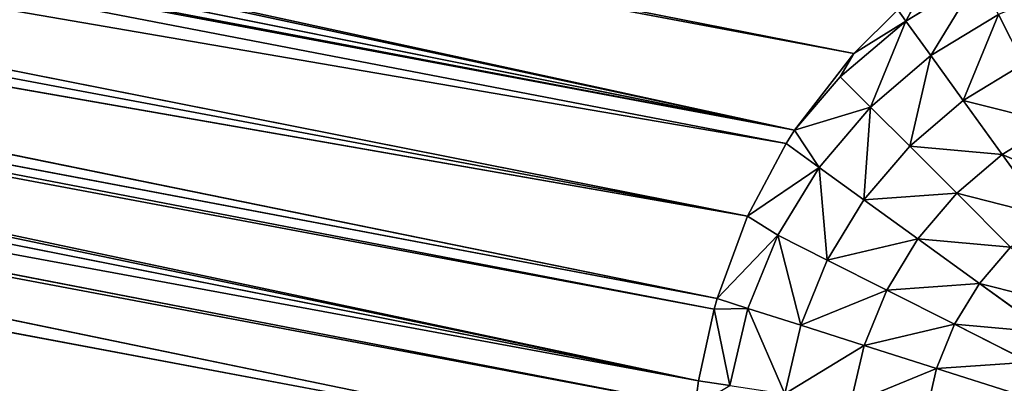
# Model space of a CAD drawing. Extents: x 0 to 700, y 0 to 509.
# Tile 88 of 243: x 51.36 to 59.74, y 310.74 to 313.83. Entities that reach past the tile are written whole.
import ezdxf

# ---------------------------------------------------------------- set-up
doc = ezdxf.new("R2010")
doc.units = 0
doc.header["$LTSCALE"] = 25.4
doc.layers.get('0').update_dxf_attribs({"linetype": 'CONTINUOUS'})

# ---------------------------------------------------------------- blocks, each defined once
blk = doc.blocks.new('5902539864168_-_S_STL')
at = {"color": 0}
for p, q in [((57.1052, 44.9228, 198.5065), (31.3739, 100.1408, 193.5314)), ((57.1052, 44.9228, 198.5065), (31.3739, 100.1408, 193.5314)), ((57.1347, 44.9178, 198.2916), (31.3739, 100.1408, 193.5314)), ((57.1347, 44.9178, 198.2916), (31.3739, 100.1408, 193.5314)), ((57.1347, 44.9178, 198.2916), (31.4339, 100.1425, 193.1831)), ((57.1347, 44.9178, 198.2916), (31.4339, 100.1425, 193.1831)), ((57.0706, 44.9468, 198.9646), (31.3462, 100.1131, 194.1381)), ((57.0706, 44.9468, 198.9646), (31.3462, 100.1131, 194.1381)), ((57.0706, 44.9468, 198.9646), (31.3602, 100.1376, 193.6567)), ((57.0706, 44.9468, 198.9646), (31.3602, 100.1376, 193.6567)), ((57.1052, 44.9228, 198.5065), (31.3602, 100.1376, 193.6567)), ((57.1052, 44.9228, 198.5065), (31.3602, 100.1376, 193.6567)), ((31.4963, 100.1372, 192.9382), (57.1347, 44.9178, 198.2916)), ((31.4963, 100.1372, 192.9382), (57.1347, 44.9178, 198.2916)), ((31.5234, 100.1339, 192.8489), (57.2669, 44.9259, 197.6795)), ((31.5234, 100.1339, 192.8489), (57.2669, 44.9259, 197.6795)), ((31.5234, 100.1339, 192.8489), (57.1347, 44.9178, 198.2916)), ((31.5234, 100.1339, 192.8489), (57.1347, 44.9178, 198.2916)), ((31.5661, 100.1278, 192.7217), (57.2922, 44.9299, 197.5909)), ((31.5661, 100.1278, 192.7217), (57.2922, 44.9299, 197.5909)), ((31.5661, 100.1278, 192.7217), (57.2669, 44.9259, 197.6795)), ((31.5661, 100.1278, 192.7217), (57.2669, 44.9259, 197.6795)), ((57.5518, 44.9896, 196.889), (31.7111, 100.1025, 192.369)), ((31.7111, 100.1025, 192.369), (57.2922, 44.9299, 197.5909)), ((31.7111, 100.1025, 192.369), (57.2922, 44.9299, 197.5909)), ((57.5518, 44.9896, 196.889), (31.7111, 100.1025, 192.369)), ((31.8683, 100.0701, 192.0683), (57.5518, 44.9896, 196.889)), ((31.8683, 100.0701, 192.0683), (57.5518, 44.9896, 196.889)), ((32.0197, 100.036, 191.8259), (57.8801, 45.0885, 196.2701)), ((32.0197, 100.036, 191.8259), (57.8801, 45.0885, 196.2701)), ((32.0197, 100.036, 191.8259), (57.5518, 44.9896, 196.889)), ((32.0197, 100.036, 191.8259), (57.5518, 44.9896, 196.889)), ((57.9517, 45.1121, 196.1574), (32.3825, 99.9475, 191.3592)), ((32.3825, 99.9475, 191.3592), (57.8801, 45.0885, 196.2701)), ((32.3825, 99.9475, 191.3592), (57.8801, 45.0885, 196.2701)), ((57.9517, 45.1121, 196.1574), (32.3825, 99.9475, 191.3592)), ((32.4308, 99.9352, 191.3057), (57.9517, 45.1121, 196.1574)), ((32.4308, 99.9352, 191.3057), (57.9517, 45.1121, 196.1574)), ((32.6526, 99.8775, 191.0799), (57.9517, 45.1121, 196.1574)), ((32.6526, 99.8775, 191.0799), (57.9517, 45.1121, 196.1574)), ((57.9517, 45.1121, 196.1574), (32.9678, 99.7928, 190.8044)), ((57.9517, 45.1121, 196.1574), (32.9678, 99.7928, 190.8044)), ((57.9517, 45.1121, 196.1574), (33.0516, 99.7698, 190.7386)), ((57.9517, 45.1121, 196.1574), (33.0516, 99.7698, 190.7386)), ((58.4553, 45.2899, 195.5056), (33.0516, 99.7698, 190.7386)), ((58.4553, 45.2899, 195.5056), (33.0516, 99.7698, 190.7386)), ((58.4553, 45.2899, 195.5056), (33.3102, 99.6979, 190.5521)), ((58.4553, 45.2899, 195.5056), (33.3102, 99.6979, 190.5521)), ((58.8985, 45.128, 195.2285), (59.0483, 45.518, 194.952)), ((58.8985, 45.128, 195.2285), (59.0483, 45.518, 194.952)), ((58.8318, 45.4329, 195.1334), (58.4553, 45.2899, 195.5056)), ((58.8318, 45.4329, 195.1334), (58.4553, 45.2899, 195.5056)), ((58.8318, 45.4329, 195.1334), (58.8985, 45.128, 195.2285)), ((58.8318, 45.4329, 195.1334), (58.8985, 45.128, 195.2285)), ((58.4553, 45.2899, 195.5056), (57.9517, 45.1121, 196.1574)), ((58.4553, 45.2899, 195.5056), (57.9517, 45.1121, 196.1574)), ((58.3412, 45.128, 195.7036), (58.4553, 45.2899, 195.5056)), ((58.3412, 45.128, 195.7036), (58.4553, 45.2899, 195.5056)), ((58.4553, 45.2899, 195.5056), (58.8985, 45.128, 195.2285)), ((58.4553, 45.2899, 195.5056), (58.8985, 45.128, 195.2285)), ((57.8801, 45.0885, 196.2701), (57.5518, 44.9896, 196.889)), ((57.8801, 45.0885, 196.2701), (57.5518, 44.9896, 196.889)), ((57.9517, 45.1121, 196.1574), (57.8801, 45.0885, 196.2701)), ((57.9517, 45.1121, 196.1574), (57.8801, 45.0885, 196.2701)), ((57.8801, 45.0885, 196.2701), (58.161, 44.4223, 196.4743)), ((57.8801, 45.0885, 196.2701), (58.161, 44.4223, 196.4743)), ((57.9517, 45.1121, 196.1574), (58.3412, 45.128, 195.7036)), ((57.9517, 45.1121, 196.1574), (58.3412, 45.128, 195.7036)), ((57.9517, 45.1121, 196.1574), (58.5986, 44.4223, 195.961)), ((57.9517, 45.1121, 196.1574), (58.5986, 44.4223, 195.961)), ((57.9517, 45.1121, 196.1574), (58.161, 44.4223, 196.4743)), ((57.9517, 45.1121, 196.1574), (58.161, 44.4223, 196.4743)), ((58.3412, 45.128, 195.7036), (58.8985, 45.128, 195.2285)), ((58.3412, 45.128, 195.7036), (58.5986, 44.4223, 195.961)), ((58.3412, 45.128, 195.7036), (58.8985, 45.128, 195.2285)), ((58.3412, 45.128, 195.7036), (58.5986, 44.4223, 195.961)), ((58.8985, 45.128, 195.2285), (59.1119, 44.4223, 195.5234)), ((58.8985, 45.128, 195.2285), (59.524, 45.128, 194.8477)), ((58.8985, 45.128, 195.2285), (59.1119, 44.4223, 195.5234)), ((58.8985, 45.128, 195.2285), (59.524, 45.128, 194.8477)), ((57.1347, 44.9178, 198.2916), (57.1052, 44.9228, 198.5065)), ((57.1347, 44.9178, 198.2916), (57.1052, 44.9228, 198.5065)), ((57.2669, 44.9259, 197.6795), (57.1347, 44.9178, 198.2916)), ((57.2669, 44.9259, 197.6795), (57.1347, 44.9178, 198.2916)), ((57.1347, 44.9178, 198.2916), (57.4019, 44.4223, 198.3317)), ((57.1347, 44.9178, 198.2916), (57.4019, 44.4223, 198.3317)), ((57.2922, 44.9299, 197.5909), (57.2669, 44.9259, 197.6795)), ((57.2922, 44.9299, 197.5909), (57.2669, 44.9259, 197.6795)), ((57.2669, 44.9259, 197.6795), (57.555, 44.4223, 197.6748)), ((57.2669, 44.9259, 197.6795), (57.555, 44.4223, 197.6748)), ((57.2669, 44.9259, 197.6795), (57.4019, 44.4223, 198.3317)), ((57.2669, 44.9259, 197.6795), (57.4019, 44.4223, 198.3317)), ((57.5518, 44.9896, 196.889), (57.2922, 44.9299, 197.5909)), ((57.5518, 44.9896, 196.889), (57.2922, 44.9299, 197.5909)), ((57.2922, 44.9299, 197.5909), (57.8102, 44.4223, 197.0504)), ((57.2922, 44.9299, 197.5909), (57.8102, 44.4223, 197.0504)), ((57.2922, 44.9299, 197.5909), (57.555, 44.4223, 197.6748)), ((57.2922, 44.9299, 197.5909), (57.555, 44.4223, 197.6748)), ((58.161, 44.4223, 196.4743), (57.5518, 44.9896, 196.889)), ((57.5518, 44.9896, 196.889), (57.8102, 44.4223, 197.0504)), ((57.5518, 44.9896, 196.889), (57.8102, 44.4223, 197.0504)), ((58.161, 44.4223, 196.4743), (57.5518, 44.9896, 196.889)), ((57.4019, 44.4223, 198.3317), (57.555, 44.4223, 197.6748)), ((57.4019, 44.4223, 198.3317), (57.555, 44.4223, 197.6748)), ((57.555, 44.4223, 197.6748), (57.8102, 44.4223, 197.0504)), ((58.0038, 43.7832, 197.8178), (57.555, 44.4223, 197.6748)), ((58.0038, 43.7832, 197.8178), (57.555, 44.4223, 197.6748)), ((57.555, 44.4223, 197.6748), (57.8102, 44.4223, 197.0504)), ((57.8102, 44.4223, 197.0504), (58.161, 44.4223, 196.4743)), ((58.2307, 43.7832, 197.2627), (57.8102, 44.4223, 197.0504)), ((58.2307, 43.7832, 197.2627), (57.8102, 44.4223, 197.0504)), ((57.8102, 44.4223, 197.0504), (58.161, 44.4223, 196.4743)), ((58.5426, 43.7832, 196.7505), (58.161, 44.4223, 196.4743)), ((58.5426, 43.7832, 196.7505), (58.161, 44.4223, 196.4743)), ((58.5986, 44.4223, 195.961), (58.161, 44.4223, 196.4743)), ((58.5986, 44.4223, 195.961), (58.161, 44.4223, 196.4743)), ((58.5986, 44.4223, 195.961), (58.9317, 43.7832, 196.2941)), ((58.5986, 44.4223, 195.961), (59.1119, 44.4223, 195.5234)), ((58.5986, 44.4223, 195.961), (58.9317, 43.7832, 196.2941)), ((58.5986, 44.4223, 195.961), (59.1119, 44.4223, 195.5234)), ((59.688, 44.4223, 195.1726), (59.1119, 44.4223, 195.5234)), ((59.3881, 43.7832, 195.905), (59.1119, 44.4223, 195.5234)), ((59.688, 44.4223, 195.1726), (59.1119, 44.4223, 195.5234)), ((59.3881, 43.7832, 195.905), (59.1119, 44.4223, 195.5234)), ((59.9003, 43.7832, 195.5931), (59.688, 44.4223, 195.1726)), ((59.9003, 43.7832, 195.5931), (59.688, 44.4223, 195.1726)), ((58.0038, 43.7832, 197.8178), (57.8677, 43.7832, 198.4019)), ((58.0038, 43.7832, 197.8178), (57.8677, 43.7832, 198.4019)), ((58.5434, 43.2267, 197.9898), (58.0038, 43.7832, 197.8178)), ((58.5434, 43.2267, 197.9898), (58.0038, 43.7832, 197.8178)), ((58.2307, 43.7832, 197.2627), (58.0038, 43.7832, 197.8178)), ((58.2307, 43.7832, 197.2627), (58.0038, 43.7832, 197.8178)), ((58.7363, 43.2267, 197.5179), (58.2307, 43.7832, 197.2627)), ((58.7363, 43.2267, 197.5179), (58.2307, 43.7832, 197.2627)), ((58.5426, 43.7832, 196.7505), (58.2307, 43.7832, 197.2627)), ((58.5426, 43.7832, 196.7505), (58.2307, 43.7832, 197.2627)), ((58.5426, 43.7832, 196.7505), (59.0014, 43.2267, 197.0825)), ((58.5426, 43.7832, 196.7505), (58.9317, 43.7832, 196.2941)), ((58.5426, 43.7832, 196.7505), (59.0014, 43.2267, 197.0825)), ((58.5426, 43.7832, 196.7505), (58.9317, 43.7832, 196.2941)), ((59.3881, 43.7832, 195.905), (58.9317, 43.7832, 196.2941)), ((59.3321, 43.2267, 196.6945), (58.9317, 43.7832, 196.2941)), ((59.3881, 43.7832, 195.905), (58.9317, 43.7832, 196.2941)), ((59.3321, 43.2267, 196.6945), (58.9317, 43.7832, 196.2941)), ((59.7201, 43.2267, 196.3638), (59.3881, 43.7832, 195.905)), ((59.3881, 43.7832, 195.905), (59.9003, 43.7832, 195.5931)), ((59.7201, 43.2267, 196.3638), (59.3881, 43.7832, 195.905)), ((59.3881, 43.7832, 195.905), (59.9003, 43.7832, 195.5931)), ((58.5434, 43.2267, 197.9898), (58.4277, 43.2267, 198.4863)), ((58.5434, 43.2267, 197.9898), (58.4277, 43.2267, 198.4863)), ((59.1601, 42.7668, 198.1863), (58.5434, 43.2267, 197.9898)), ((59.1601, 42.7668, 198.1863), (58.5434, 43.2267, 197.9898)), ((58.7363, 43.2267, 197.5179), (58.5434, 43.2267, 197.9898)), ((58.7363, 43.2267, 197.5179), (58.5434, 43.2267, 197.9898)), ((58.7363, 43.2267, 197.5179), (59.3141, 42.7668, 197.8096)), ((58.7363, 43.2267, 197.5179), (59.0014, 43.2267, 197.0825)), ((58.7363, 43.2267, 197.5179), (59.3141, 42.7668, 197.8096)), ((58.7363, 43.2267, 197.5179), (59.0014, 43.2267, 197.0825)), ((59.3321, 43.2267, 196.6945), (59.0014, 43.2267, 197.0825)), ((59.5258, 42.7668, 197.4619), (59.0014, 43.2267, 197.0825)), ((59.3321, 43.2267, 196.6945), (59.0014, 43.2267, 197.0825)), ((59.5258, 42.7668, 197.4619), (59.0014, 43.2267, 197.0825)), ((59.7898, 42.7668, 197.1522), (59.3321, 43.2267, 196.6945)), ((59.3321, 43.2267, 196.6945), (59.7201, 43.2267, 196.3638)), ((59.7898, 42.7668, 197.1522), (59.3321, 43.2267, 196.6945)), ((59.3321, 43.2267, 196.6945), (59.7201, 43.2267, 196.3638)), ((60.0996, 42.7668, 196.8882), (59.7201, 43.2267, 196.3638)), ((59.7201, 43.2267, 196.3638), (60.1555, 43.2267, 196.0987)), ((60.0996, 42.7668, 196.8882), (59.7201, 43.2267, 196.3638)), ((59.7201, 43.2267, 196.3638), (60.1555, 43.2267, 196.0987)), ((59.1601, 42.7668, 198.1863), (59.0677, 42.7668, 198.5827)), ((59.1601, 42.7668, 198.1863), (59.0677, 42.7668, 198.5827)), ((59.1601, 42.7668, 198.1863), (59.8384, 42.4152, 198.4025)), ((59.1601, 42.7668, 198.1863), (59.3141, 42.7668, 197.8096)), ((59.1601, 42.7668, 198.1863), (59.8384, 42.4152, 198.4025)), ((59.1601, 42.7668, 198.1863), (59.3141, 42.7668, 197.8096)), ((59.5258, 42.7668, 197.4619), (59.3141, 42.7668, 197.8096)), ((59.9496, 42.4152, 198.1304), (59.3141, 42.7668, 197.8096)), ((59.5258, 42.7668, 197.4619), (59.3141, 42.7668, 197.8096)), ((59.9496, 42.4152, 198.1304), (59.3141, 42.7668, 197.8096)), ((60.1025, 42.4152, 197.8793), (59.5258, 42.7668, 197.4619)), ((59.5258, 42.7668, 197.4619), (59.7898, 42.7668, 197.1522)), ((60.1025, 42.4152, 197.8793), (59.5258, 42.7668, 197.4619)), ((59.5258, 42.7668, 197.4619), (59.7898, 42.7668, 197.1522))]:
    blk.add_line(p, q, dxfattribs=at)
mesh = blk.add_polyface(dxfattribs=at)
corners = [(5.8292, 103, 89.0513), (350, 103, 116.5513), (694.1707, 103, 89.0513), (346.9612, 103, 116.8172), (35.4535, 103, 184.6354), (33.7016, 103, 185.0729), (32.1062, 103, 185.7495), (30.7018, 103, 186.6255), (29.4424, 103, 187.7283), (28.4097, 103, 188.9963), (27.6463, 103, 190.3453), (27.1371, 103, 191.7417), (26.8672, 103, 193.162), (5.8292, 103, 503.2221), (344.0146, 103, 117.6067), (341.25, 103, 118.8959), (338.7512, 103, 120.6456), (336.5942, 103, 122.8026), (334.8445, 103, 125.3013), (333.5554, 103, 128.066), (332.7659, 103, 131.0125), (332.5, 103, 134.0513), (332.7659, 103, 137.0902), (333.5554, 103, 140.0367), (334.8445, 103, 142.8013), (336.5942, 103, 145.3001), (338.7512, 103, 147.4571), (341.25, 103, 149.2068), (344.0146, 103, 150.496), (346.9612, 103, 151.2855), (350, 103, 151.5513), (37.442, 103, 184.4697), (26.8146, 103, 194.1381), (26.8146, 103, 473.1736), (26.9551, 103, 474.8753), (26.9811, 103, 475.0224), (27.3125, 103, 476.3089), (27.4753, 103, 476.7559), (27.8568, 103, 477.5931), (28.651, 103, 478.8429), (29.5798, 103, 479.868), (30.6657, 103, 480.7268), (30.7295, 103, 480.7689), (31.8807, 103, 481.4002), (32.2955, 103, 481.576), (33.2209, 103, 481.8849), (34.0289, 103, 482.0703), (34.6826, 103, 482.1682), (35.8777, 103, 482.2367), (664.1223, 103, 482.2367), (673.1854, 103, 194.1381), (694.1707, 103, 503.2221), (673.0914, 103, 192.8347), (672.7317, 103, 191.3065), (672.1177, 103, 189.8691), (671.2672, 103, 188.5502), (670.1917, 103, 187.3684), (669.8016, 103, 187.0227), (668.4412, 103, 186.0551), (666.9005, 103, 185.294), (665.2044, 103, 184.7658), (353.0388, 103, 116.8172), (355.9854, 103, 117.6067), (358.75, 103, 118.8959), (361.2488, 103, 120.6456), (363.4058, 103, 122.8026), (365.1554, 103, 125.3013), (366.4446, 103, 128.066), (367.2341, 103, 131.0125), (367.5, 103, 134.0513), (367.2341, 103, 137.0902), (366.4446, 103, 140.0367), (663.399, 103, 184.499), (365.1554, 103, 142.8013), (363.4058, 103, 145.3001), (361.2488, 103, 147.4571), (358.75, 103, 149.2068), (355.9854, 103, 150.496), (353.0388, 103, 151.2855), (662.558, 103, 184.4697), (673.1854, 103, 473.1736), (673.1169, 103, 474.3688), (673.0189, 103, 475.0224), (672.8336, 103, 475.8304), (672.5247, 103, 476.7559), (672.3489, 103, 477.1706), (671.7175, 103, 478.3218), (671.6755, 103, 478.3857), (670.8167, 103, 479.4716), (669.7916, 103, 480.4003), (668.5418, 103, 481.1945), (667.7045, 103, 481.576), (667.2576, 103, 481.7388), (665.9711, 103, 482.0703), (665.8239, 103, 482.0962)]
mesh.append_faces([[corners[k] for k in face] for face in [(0, 1, 2), (1, 0, 3), (4, 0, 5), (5, 0, 6), (6, 0, 7), (7, 0, 8), (8, 0, 9), (9, 0, 10), (10, 0, 11), (11, 0, 12), (3, 4, 14), (14, 4, 15), (15, 4, 16), (16, 4, 17), (17, 4, 18), (18, 4, 19), (19, 4, 20), (20, 4, 21), (21, 4, 22), (22, 4, 23), (23, 4, 24), (24, 4, 25), (25, 4, 26), (26, 4, 27), (27, 4, 28), (28, 4, 29), (29, 4, 30), (12, 13, 32), (32, 13, 33), (33, 13, 34), (34, 13, 35), (35, 13, 36), (36, 13, 37), (37, 13, 38), (38, 13, 39), (39, 13, 40), (40, 13, 41), (41, 13, 42), (42, 13, 43), (43, 13, 44), (44, 13, 45), (45, 13, 46), (46, 13, 47), (47, 13, 48), (48, 13, 49), (2, 50, 51), (50, 2, 52), (52, 2, 53), (53, 2, 54), (54, 2, 55), (55, 2, 56), (56, 2, 57), (57, 2, 58), (58, 2, 59), (59, 2, 60), (61, 2, 1), (60, 71, 72), (72, 30, 79), (79, 30, 31), (51, 49, 13)]], dxfattribs={"vtx0": -1, "vtx1": -1, "color": 0})
mesh.append_faces([[corners[k] for k in face] for face in [(3, 0, 4), (60, 2, 61)]], dxfattribs={"vtx0": -1, "vtx1": -1, "vtx2": -1, "color": 0})
mesh.append_faces([[corners[k] for k in face] for face in [(12, 0, 13), (30, 4, 31), (60, 61, 62), (60, 62, 63), (60, 63, 64), (60, 64, 65), (60, 65, 66), (60, 66, 67), (60, 67, 68), (60, 68, 69), (60, 69, 70), (60, 70, 71), (72, 71, 73), (72, 73, 74), (72, 74, 75), (72, 75, 76), (72, 76, 77), (72, 77, 78), (72, 78, 30), (51, 50, 80), (51, 80, 81), (51, 81, 82), (51, 82, 83), (51, 83, 84), (51, 84, 85), (51, 85, 86), (51, 86, 87), (51, 87, 88), (51, 88, 89), (51, 89, 90), (51, 90, 91), (51, 91, 92), (51, 92, 93), (51, 93, 94), (51, 94, 49)]], dxfattribs={"vtx0": -1, "vtx2": -1, "color": 0})
mesh = blk.add_polyface(dxfattribs=at)
corners = [(31.3739, 100.1408, 193.5314), (31.3602, 100.1376, 193.6567), (57.1052, 44.9228, 198.5065)]
mesh.append_faces([[corners[k] for k in face] for face in [(0, 1, 2)]], dxfattribs={"color": 0})
mesh = blk.add_polyface(dxfattribs=at)
corners = [(31.4339, 100.1425, 193.1831), (31.3739, 100.1408, 193.5314), (57.1347, 44.9178, 198.2916)]
mesh.append_faces([[corners[k] for k in face] for face in [(0, 1, 2)]], dxfattribs={"color": 0})
mesh = blk.add_polyface(dxfattribs=at)
corners = [(31.3739, 100.1408, 193.5314), (57.1052, 44.9228, 198.5065), (57.1347, 44.9178, 198.2916)]
mesh.append_faces([[corners[k] for k in face] for face in [(0, 1, 2)]], dxfattribs={"color": 0})
mesh = blk.add_polyface(dxfattribs=at)
corners = [(31.4339, 100.1425, 193.1831), (57.1347, 44.9178, 198.2916), (31.4963, 100.1372, 192.9382)]
mesh.append_faces([[corners[k] for k in face] for face in [(0, 1, 2)]], dxfattribs={"color": 0})
mesh = blk.add_polyface(dxfattribs=at)
corners = [(31.3602, 100.1376, 193.6567), (31.3462, 100.1131, 194.1381), (57.0706, 44.9468, 198.9646)]
mesh.append_faces([[corners[k] for k in face] for face in [(0, 1, 2)]], dxfattribs={"color": 0})
mesh = blk.add_polyface(dxfattribs=at)
corners = [(57.7382, 43.5153, 292.2813), (57.7427, 43.5055, 323.4023), (57.7523, 43.4849, 315.4749), (57.6091, 43.792, 359.0894), (57.6805, 43.6389, 273.3976), (57.6214, 43.7656, 261.1682), (57.4076, 44.2241, 231.3467), (57.4175, 44.203, 385.6334), (57.2799, 44.4982, 400.2614), (57.0706, 44.9468, 198.9646), (57.0991, 44.8857, 416.7358), (56.6891, 45.765, 447.8307), (31.3462, 100.1131, 194.1381), (31.3462, 100.1131, 473.1736)]
mesh.append_faces([[corners[k] for k in face] for face in [(0, 1, 2), (11, 12, 13)]], dxfattribs={"vtx0": -1, "color": 0})
mesh.append_faces([[corners[k] for k in face] for face in [(1, 0, 3), (3, 6, 7), (7, 6, 8), (8, 9, 10), (10, 9, 11)]], dxfattribs={"vtx0": -1, "vtx1": -1, "color": 0})
mesh.append_faces([[corners[k] for k in face] for face in [(3, 0, 4), (3, 4, 5), (3, 5, 6), (8, 6, 9), (11, 9, 12)]], dxfattribs={"vtx0": -1, "vtx2": -1, "color": 0})
mesh = blk.add_polyface(dxfattribs=at)
corners = [(31.3602, 100.1376, 193.6567), (57.0706, 44.9468, 198.9646), (57.1052, 44.9228, 198.5065)]
mesh.append_faces([[corners[k] for k in face] for face in [(0, 1, 2)]], dxfattribs={"color": 0})
mesh = blk.add_polyface(dxfattribs=at)
corners = [(31.4963, 100.1372, 192.9382), (57.1347, 44.9178, 198.2916), (31.5234, 100.1339, 192.8489)]
mesh.append_faces([[corners[k] for k in face] for face in [(0, 1, 2)]], dxfattribs={"color": 0})
mesh = blk.add_polyface(dxfattribs=at)
corners = [(31.5234, 100.1339, 192.8489), (57.2669, 44.9259, 197.6795), (31.5661, 100.1278, 192.7217)]
mesh.append_faces([[corners[k] for k in face] for face in [(0, 1, 2)]], dxfattribs={"color": 0})
mesh = blk.add_polyface(dxfattribs=at)
corners = [(31.5234, 100.1339, 192.8489), (57.1347, 44.9178, 198.2916), (57.2669, 44.9259, 197.6795)]
mesh.append_faces([[corners[k] for k in face] for face in [(0, 1, 2)]], dxfattribs={"color": 0})
mesh = blk.add_polyface(dxfattribs=at)
corners = [(31.5661, 100.1278, 192.7217), (57.2922, 44.9299, 197.5909), (31.7111, 100.1025, 192.369)]
mesh.append_faces([[corners[k] for k in face] for face in [(0, 1, 2)]], dxfattribs={"color": 0})
mesh = blk.add_polyface(dxfattribs=at)
corners = [(31.5661, 100.1278, 192.7217), (57.2669, 44.9259, 197.6795), (57.2922, 44.9299, 197.5909)]
mesh.append_faces([[corners[k] for k in face] for face in [(0, 1, 2)]], dxfattribs={"color": 0})
mesh = blk.add_polyface(dxfattribs=at)
corners = [(31.7111, 100.1025, 192.369), (57.2922, 44.9299, 197.5909), (57.5518, 44.9896, 196.889)]
mesh.append_faces([[corners[k] for k in face] for face in [(0, 1, 2)]], dxfattribs={"color": 0})
mesh = blk.add_polyface(dxfattribs=at)
corners = [(31.7111, 100.1025, 192.369), (57.5518, 44.9896, 196.889), (31.8683, 100.0701, 192.0683)]
mesh.append_faces([[corners[k] for k in face] for face in [(0, 1, 2)]], dxfattribs={"color": 0})
mesh = blk.add_polyface(dxfattribs=at)
corners = [(31.8683, 100.0701, 192.0683), (57.5518, 44.9896, 196.889), (32.0197, 100.036, 191.8259)]
mesh.append_faces([[corners[k] for k in face] for face in [(0, 1, 2)]], dxfattribs={"color": 0})
mesh = blk.add_polyface(dxfattribs=at)
corners = [(32.0197, 100.036, 191.8259), (57.8801, 45.0885, 196.2701), (32.3825, 99.9475, 191.3592)]
mesh.append_faces([[corners[k] for k in face] for face in [(0, 1, 2)]], dxfattribs={"color": 0})
mesh = blk.add_polyface(dxfattribs=at)
corners = [(32.0197, 100.036, 191.8259), (57.5518, 44.9896, 196.889), (57.8801, 45.0885, 196.2701)]
mesh.append_faces([[corners[k] for k in face] for face in [(0, 1, 2)]], dxfattribs={"color": 0})
mesh = blk.add_polyface(dxfattribs=at)
corners = [(32.3825, 99.9475, 191.3592), (57.8801, 45.0885, 196.2701), (57.9517, 45.1121, 196.1574)]
mesh.append_faces([[corners[k] for k in face] for face in [(0, 1, 2)]], dxfattribs={"color": 0})
mesh = blk.add_polyface(dxfattribs=at)
corners = [(32.3825, 99.9475, 191.3592), (57.9517, 45.1121, 196.1574), (32.4308, 99.9352, 191.3057)]
mesh.append_faces([[corners[k] for k in face] for face in [(0, 1, 2)]], dxfattribs={"color": 0})
mesh = blk.add_polyface(dxfattribs=at)
corners = [(32.4308, 99.9352, 191.3057), (57.9517, 45.1121, 196.1574), (32.6526, 99.8775, 191.0799)]
mesh.append_faces([[corners[k] for k in face] for face in [(0, 1, 2)]], dxfattribs={"color": 0})
mesh = blk.add_polyface(dxfattribs=at)
corners = [(32.6526, 99.8775, 191.0799), (57.9517, 45.1121, 196.1574), (32.9678, 99.7928, 190.8044)]
mesh.append_faces([[corners[k] for k in face] for face in [(0, 1, 2)]], dxfattribs={"color": 0})
mesh = blk.add_polyface(dxfattribs=at)
corners = [(57.9517, 45.1121, 196.1574), (33.0516, 99.7698, 190.7386), (32.9678, 99.7928, 190.8044)]
mesh.append_faces([[corners[k] for k in face] for face in [(0, 1, 2)]], dxfattribs={"color": 0})
mesh = blk.add_polyface(dxfattribs=at)
corners = [(33.0516, 99.7698, 190.7386), (57.9517, 45.1121, 196.1574), (58.4553, 45.2899, 195.5056)]
mesh.append_faces([[corners[k] for k in face] for face in [(0, 1, 2)]], dxfattribs={"color": 0})
mesh = blk.add_polyface(dxfattribs=at)
corners = [(58.4553, 45.2899, 195.5056), (33.3102, 99.6979, 190.5521), (33.0516, 99.7698, 190.7386)]
mesh.append_faces([[corners[k] for k in face] for face in [(0, 1, 2)]], dxfattribs={"color": 0})
mesh = blk.add_polyface(dxfattribs=at)
corners = [(58.8318, 45.4329, 195.1334), (33.3102, 99.6979, 190.5521), (58.4553, 45.2899, 195.5056)]
mesh.append_faces([[corners[k] for k in face] for face in [(0, 1, 2)]], dxfattribs={"color": 0})
mesh = blk.add_polyface(dxfattribs=at)
corners = [(59.0483, 45.518, 194.952), (58.8318, 45.4329, 195.1334), (58.8985, 45.128, 195.2285)]
mesh.append_faces([[corners[k] for k in face] for face in [(0, 1, 2)]], dxfattribs={"color": 0})
mesh = blk.add_polyface(dxfattribs=at)
corners = [(59.524, 45.128, 194.8477), (59.0483, 45.518, 194.952), (58.8985, 45.128, 195.2285)]
mesh.append_faces([[corners[k] for k in face] for face in [(0, 1, 2)]], dxfattribs={"color": 0})
mesh = blk.add_polyface(dxfattribs=at)
corners = [(58.8985, 45.128, 195.2285), (58.8318, 45.4329, 195.1334), (58.4553, 45.2899, 195.5056)]
mesh.append_faces([[corners[k] for k in face] for face in [(0, 1, 2)]], dxfattribs={"color": 0})
mesh = blk.add_polyface(dxfattribs=at)
corners = [(58.4553, 45.2899, 195.5056), (57.9517, 45.1121, 196.1574), (58.3412, 45.128, 195.7036)]
mesh.append_faces([[corners[k] for k in face] for face in [(0, 1, 2)]], dxfattribs={"color": 0})
mesh = blk.add_polyface(dxfattribs=at)
corners = [(58.8985, 45.128, 195.2285), (58.4553, 45.2899, 195.5056), (58.3412, 45.128, 195.7036)]
mesh.append_faces([[corners[k] for k in face] for face in [(0, 1, 2)]], dxfattribs={"color": 0})
mesh = blk.add_polyface(dxfattribs=at)
corners = [(57.8801, 45.0885, 196.2701), (57.5518, 44.9896, 196.889), (58.161, 44.4223, 196.4743)]
mesh.append_faces([[corners[k] for k in face] for face in [(0, 1, 2)]], dxfattribs={"color": 0})
mesh = blk.add_polyface(dxfattribs=at)
corners = [(57.9517, 45.1121, 196.1574), (57.8801, 45.0885, 196.2701), (58.161, 44.4223, 196.4743)]
mesh.append_faces([[corners[k] for k in face] for face in [(0, 1, 2)]], dxfattribs={"color": 0})
mesh = blk.add_polyface(dxfattribs=at)
corners = [(58.3412, 45.128, 195.7036), (57.9517, 45.1121, 196.1574), (58.5986, 44.4223, 195.961)]
mesh.append_faces([[corners[k] for k in face] for face in [(0, 1, 2)]], dxfattribs={"color": 0})
mesh = blk.add_polyface(dxfattribs=at)
corners = [(57.9517, 45.1121, 196.1574), (58.161, 44.4223, 196.4743), (58.5986, 44.4223, 195.961)]
mesh.append_faces([[corners[k] for k in face] for face in [(0, 1, 2)]], dxfattribs={"color": 0})
mesh = blk.add_polyface(dxfattribs=at)
corners = [(58.5986, 44.4223, 195.961), (58.8985, 45.128, 195.2285), (58.3412, 45.128, 195.7036), (59.1119, 44.4223, 195.5234)]
mesh.append_faces([[corners[k] for k in face] for face in [(0, 1, 2), (1, 0, 3)]], dxfattribs={"vtx0": -1, "color": 0})
mesh = blk.add_polyface(dxfattribs=at)
corners = [(59.1119, 44.4223, 195.5234), (59.524, 45.128, 194.8477), (58.8985, 45.128, 195.2285), (59.688, 44.4223, 195.1726)]
mesh.append_faces([[corners[k] for k in face] for face in [(0, 1, 2), (1, 0, 3)]], dxfattribs={"vtx0": -1, "color": 0})
mesh = blk.add_polyface(dxfattribs=at)
corners = [(57.1052, 44.9228, 198.5065), (57.4019, 44.4223, 198.3317), (57.1347, 44.9178, 198.2916)]
mesh.append_faces([[corners[k] for k in face] for face in [(0, 1, 2)]], dxfattribs={"color": 0})
mesh = blk.add_polyface(dxfattribs=at)
corners = [(57.2669, 44.9259, 197.6795), (57.1347, 44.9178, 198.2916), (57.4019, 44.4223, 198.3317)]
mesh.append_faces([[corners[k] for k in face] for face in [(0, 1, 2)]], dxfattribs={"color": 0})
mesh = blk.add_polyface(dxfattribs=at)
corners = [(57.2922, 44.9299, 197.5909), (57.2669, 44.9259, 197.6795), (57.555, 44.4223, 197.6748)]
mesh.append_faces([[corners[k] for k in face] for face in [(0, 1, 2)]], dxfattribs={"color": 0})
mesh = blk.add_polyface(dxfattribs=at)
corners = [(57.2669, 44.9259, 197.6795), (57.4019, 44.4223, 198.3317), (57.555, 44.4223, 197.6748)]
mesh.append_faces([[corners[k] for k in face] for face in [(0, 1, 2)]], dxfattribs={"color": 0})
mesh = blk.add_polyface(dxfattribs=at)
corners = [(57.5518, 44.9896, 196.889), (57.2922, 44.9299, 197.5909), (57.8102, 44.4223, 197.0504)]
mesh.append_faces([[corners[k] for k in face] for face in [(0, 1, 2)]], dxfattribs={"color": 0})
mesh = blk.add_polyface(dxfattribs=at)
corners = [(57.2922, 44.9299, 197.5909), (57.555, 44.4223, 197.6748), (57.8102, 44.4223, 197.0504)]
mesh.append_faces([[corners[k] for k in face] for face in [(0, 1, 2)]], dxfattribs={"color": 0})
mesh = blk.add_polyface(dxfattribs=at)
corners = [(57.5518, 44.9896, 196.889), (57.8102, 44.4223, 197.0504), (58.161, 44.4223, 196.4743)]
mesh.append_faces([[corners[k] for k in face] for face in [(0, 1, 2)]], dxfattribs={"color": 0})
mesh = blk.add_polyface(dxfattribs=at)
corners = [(57.555, 44.4223, 197.6748), (57.8677, 43.7832, 198.4019), (58.0038, 43.7832, 197.8178), (57.4019, 44.4223, 198.3317)]
mesh.append_faces([[corners[k] for k in face] for face in [(0, 1, 2), (1, 0, 3)]], dxfattribs={"vtx0": -1, "color": 0})
mesh = blk.add_polyface(dxfattribs=at)
corners = [(57.8102, 44.4223, 197.0504), (58.0038, 43.7832, 197.8178), (58.2307, 43.7832, 197.2627), (57.555, 44.4223, 197.6748)]
mesh.append_faces([[corners[k] for k in face] for face in [(0, 1, 2), (1, 0, 3)]], dxfattribs={"vtx0": -1, "color": 0})
mesh = blk.add_polyface(dxfattribs=at)
corners = [(58.161, 44.4223, 196.4743), (58.2307, 43.7832, 197.2627), (58.5426, 43.7832, 196.7505), (57.8102, 44.4223, 197.0504)]
mesh.append_faces([[corners[k] for k in face] for face in [(0, 1, 2), (1, 0, 3)]], dxfattribs={"vtx0": -1, "color": 0})
mesh = blk.add_polyface(dxfattribs=at)
corners = [(58.5986, 44.4223, 195.961), (58.5426, 43.7832, 196.7505), (58.9317, 43.7832, 196.2941), (58.161, 44.4223, 196.4743)]
mesh.append_faces([[corners[k] for k in face] for face in [(0, 1, 2), (1, 0, 3)]], dxfattribs={"vtx0": -1, "color": 0})
mesh = blk.add_polyface(dxfattribs=at)
corners = [(58.9317, 43.7832, 196.2941), (59.1119, 44.4223, 195.5234), (58.5986, 44.4223, 195.961), (59.3881, 43.7832, 195.905)]
mesh.append_faces([[corners[k] for k in face] for face in [(0, 1, 2), (1, 0, 3)]], dxfattribs={"vtx0": -1, "color": 0})
mesh = blk.add_polyface(dxfattribs=at)
corners = [(59.3881, 43.7832, 195.905), (59.688, 44.4223, 195.1726), (59.1119, 44.4223, 195.5234), (59.9003, 43.7832, 195.5931)]
mesh.append_faces([[corners[k] for k in face] for face in [(0, 1, 2), (1, 0, 3)]], dxfattribs={"vtx0": -1, "color": 0})
mesh = blk.add_polyface(dxfattribs=at)
corners = [(59.9003, 43.7832, 195.5931), (60.3124, 44.4223, 194.9174), (59.688, 44.4223, 195.1726), (60.4555, 43.7832, 195.3662)]
mesh.append_faces([[corners[k] for k in face] for face in [(0, 1, 2), (1, 0, 3)]], dxfattribs={"vtx0": -1, "color": 0})
mesh = blk.add_polyface(dxfattribs=at)
corners = [(57.8677, 43.7832, 198.4019), (58.5434, 43.2267, 197.9898), (58.0038, 43.7832, 197.8178), (58.4277, 43.2267, 198.4863)]
mesh.append_faces([[corners[k] for k in face] for face in [(0, 1, 2), (1, 0, 3)]], dxfattribs={"vtx0": -1, "color": 0})
mesh = blk.add_polyface(dxfattribs=at)
corners = [(58.0038, 43.7832, 197.8178), (58.7363, 43.2267, 197.5179), (58.2307, 43.7832, 197.2627), (58.5434, 43.2267, 197.9898)]
mesh.append_faces([[corners[k] for k in face] for face in [(0, 1, 2), (1, 0, 3)]], dxfattribs={"vtx0": -1, "color": 0})
mesh = blk.add_polyface(dxfattribs=at)
corners = [(58.2307, 43.7832, 197.2627), (59.0014, 43.2267, 197.0825), (58.5426, 43.7832, 196.7505), (58.7363, 43.2267, 197.5179)]
mesh.append_faces([[corners[k] for k in face] for face in [(0, 1, 2), (1, 0, 3)]], dxfattribs={"vtx0": -1, "color": 0})
mesh = blk.add_polyface(dxfattribs=at)
corners = [(58.5426, 43.7832, 196.7505), (59.3321, 43.2267, 196.6945), (58.9317, 43.7832, 196.2941), (59.0014, 43.2267, 197.0825)]
mesh.append_faces([[corners[k] for k in face] for face in [(0, 1, 2), (1, 0, 3)]], dxfattribs={"vtx0": -1, "color": 0})
mesh = blk.add_polyface(dxfattribs=at)
corners = [(58.9317, 43.7832, 196.2941), (59.7201, 43.2267, 196.3638), (59.3881, 43.7832, 195.905), (59.3321, 43.2267, 196.6945)]
mesh.append_faces([[corners[k] for k in face] for face in [(0, 1, 2), (1, 0, 3)]], dxfattribs={"vtx0": -1, "color": 0})
mesh = blk.add_polyface(dxfattribs=at)
corners = [(59.3881, 43.7832, 195.905), (60.1555, 43.2267, 196.0987), (59.9003, 43.7832, 195.5931), (59.7201, 43.2267, 196.3638)]
mesh.append_faces([[corners[k] for k in face] for face in [(0, 1, 2), (1, 0, 3)]], dxfattribs={"vtx0": -1, "color": 0})
mesh = blk.add_polyface(dxfattribs=at)
corners = [(58.4277, 43.2267, 198.4863), (59.1601, 42.7668, 198.1863), (58.5434, 43.2267, 197.9898), (59.0677, 42.7668, 198.5827)]
mesh.append_faces([[corners[k] for k in face] for face in [(0, 1, 2), (1, 0, 3)]], dxfattribs={"vtx0": -1, "color": 0})
mesh = blk.add_polyface(dxfattribs=at)
corners = [(58.5434, 43.2267, 197.9898), (59.3141, 42.7668, 197.8096), (58.7363, 43.2267, 197.5179), (59.1601, 42.7668, 198.1863)]
mesh.append_faces([[corners[k] for k in face] for face in [(0, 1, 2), (1, 0, 3)]], dxfattribs={"vtx0": -1, "color": 0})
mesh = blk.add_polyface(dxfattribs=at)
corners = [(58.7363, 43.2267, 197.5179), (59.5258, 42.7668, 197.4619), (59.0014, 43.2267, 197.0825), (59.3141, 42.7668, 197.8096)]
mesh.append_faces([[corners[k] for k in face] for face in [(0, 1, 2), (1, 0, 3)]], dxfattribs={"vtx0": -1, "color": 0})
mesh = blk.add_polyface(dxfattribs=at)
corners = [(59.0014, 43.2267, 197.0825), (59.7898, 42.7668, 197.1522), (59.3321, 43.2267, 196.6945), (59.5258, 42.7668, 197.4619)]
mesh.append_faces([[corners[k] for k in face] for face in [(0, 1, 2), (1, 0, 3)]], dxfattribs={"vtx0": -1, "color": 0})
mesh = blk.add_polyface(dxfattribs=at)
corners = [(59.3321, 43.2267, 196.6945), (60.0996, 42.7668, 196.8882), (59.7201, 43.2267, 196.3638), (59.7898, 42.7668, 197.1522)]
mesh.append_faces([[corners[k] for k in face] for face in [(0, 1, 2), (1, 0, 3)]], dxfattribs={"vtx0": -1, "color": 0})
mesh = blk.add_polyface(dxfattribs=at)
corners = [(59.7201, 43.2267, 196.3638), (60.4472, 42.7668, 196.6765), (60.1555, 43.2267, 196.0987), (60.0996, 42.7668, 196.8882)]
mesh.append_faces([[corners[k] for k in face] for face in [(0, 1, 2), (1, 0, 3)]], dxfattribs={"vtx0": -1, "color": 0})
mesh = blk.add_polyface(dxfattribs=at)
corners = [(59.0677, 42.7668, 198.5827), (59.8384, 42.4152, 198.4025), (59.1601, 42.7668, 198.1863), (59.7717, 42.4152, 198.6888)]
mesh.append_faces([[corners[k] for k in face] for face in [(0, 1, 2), (1, 0, 3)]], dxfattribs={"vtx0": -1, "color": 0})
mesh = blk.add_polyface(dxfattribs=at)
corners = [(59.1601, 42.7668, 198.1863), (59.9496, 42.4152, 198.1304), (59.3141, 42.7668, 197.8096), (59.8384, 42.4152, 198.4025)]
mesh.append_faces([[corners[k] for k in face] for face in [(0, 1, 2), (1, 0, 3)]], dxfattribs={"vtx0": -1, "color": 0})
mesh = blk.add_polyface(dxfattribs=at)
corners = [(59.3141, 42.7668, 197.8096), (60.1025, 42.4152, 197.8793), (59.5258, 42.7668, 197.4619), (59.9496, 42.4152, 198.1304)]
mesh.append_faces([[corners[k] for k in face] for face in [(0, 1, 2), (1, 0, 3)]], dxfattribs={"vtx0": -1, "color": 0})
mesh = blk.add_polyface(dxfattribs=at)
corners = [(59.5258, 42.7668, 197.4619), (60.2932, 42.4152, 197.6556), (59.7898, 42.7668, 197.1522), (60.1025, 42.4152, 197.8793)]
mesh.append_faces([[corners[k] for k in face] for face in [(0, 1, 2), (1, 0, 3)]], dxfattribs={"vtx0": -1, "color": 0})

msp = doc.modelspace()

# ---------------------------------------------------------------- block references
at = {"color": 254, "extrusion": (0, -1, 6.12323e-17)}
msp.add_blockref('5902539864168_-_S_STL', (0, 0, -509.0513), dxfattribs=at)

doc.saveas('drawing.dxf')
